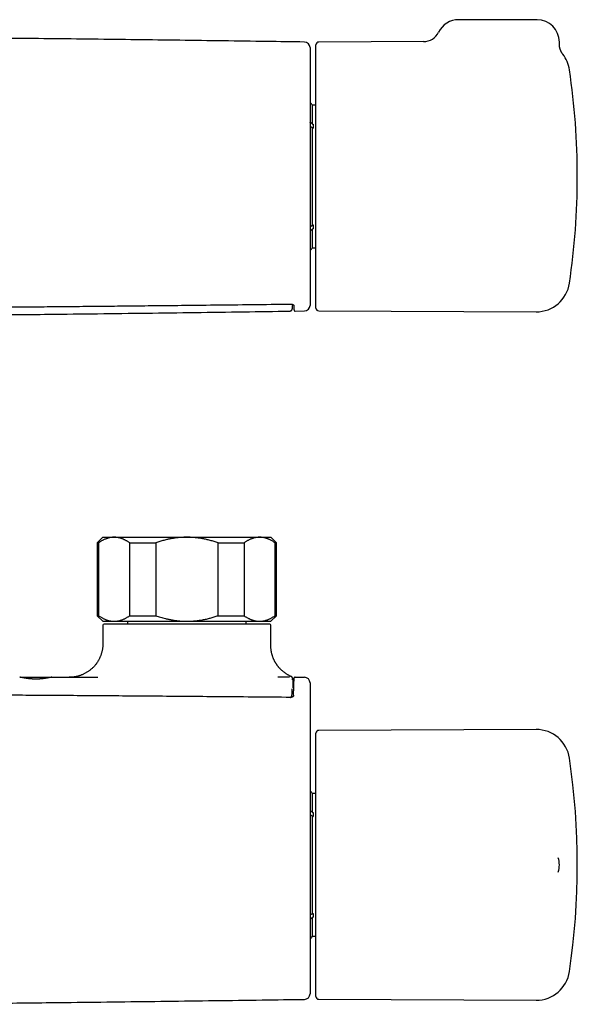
# Model space of a CAD drawing. Header units: millimetres. Extents: x 8 to 709, y 8 to 364.
# Tile 4 of 9: x 352 to 452, y 188 to 364. Entities that reach past the tile are written whole.
import ezdxf

# ---------------------------------------------------------------- set-up
doc = ezdxf.new("R2010")
doc.units = ezdxf.units.MM

msp = doc.modelspace()

# ---------------------------------------------------------------- linework, layer by layer
at = {"color": 7, "linetype": 'Continuous', "lineweight": 30}
for p, q in [((444.7, 363.6), (430.7, 363.6)), ((403.16, 359.61), (403.16, 359.61)), ((405.2, 312.1), (405.2, 359.1)), ((424.43, 359.68), (405.7, 359.6)), ((449.31, 357.43), (449.31, 357.43)), ((405.2, 348.35), (404.57, 348.35)), ((404.57, 344.96), (404.57, 348.35)), ((404.57, 344.96), (404.7, 344.96)), ((404.7, 344.96), (404.7, 344.25)), ((404.48, 344.36), (404.7, 344.36)), ((404.57, 326.94), (404.57, 344.25)), ((404.57, 344.25), (404.7, 344.25)), ((404.48, 326.84), (404.7, 326.84)), ((404.57, 326.94), (404.7, 326.94)), ((404.57, 322.85), (404.57, 326.24)), ((404.57, 326.24), (404.7, 326.24)), ((404.7, 326.94), (404.7, 326.24)), ((404.57, 322.85), (405.2, 322.85)), ((401.5, 311.56), (403.16, 311.58)), ((403.16, 311.59), (403.16, 311.59)), ((405.7, 311.6), (444.53, 311.43)), ((367.15, 271.17), (366.15, 270.17)), ((367.15, 271.17), (369.16, 271.17)), ((369.16, 271.17), (382.15, 271.17)), ((382.15, 271.17), (395.14, 271.17)), ((395.14, 271.17), (397.15, 271.17)), ((398.15, 270.17), (397.15, 271.17)), ((366.15, 270.17), (366.15, 257.17)), ((366.15, 270.17), (366.38, 270.17)), ((366.38, 270.17), (366.38, 257.17)), ((371.94, 270.17), (376.58, 270.17)), ((371.94, 257.17), (371.94, 270.17)), ((376.58, 270.17), (376.58, 257.17)), ((387.72, 257.17), (387.72, 270.17)), ((387.72, 270.17), (392.36, 270.17)), ((392.36, 270.17), (392.36, 257.17)), ((397.92, 257.17), (397.92, 270.17)), ((397.92, 270.17), (398.15, 270.17)), ((398.15, 257.17), (398.15, 270.17)), ((366.15, 257.17), (367.15, 256.17)), ((366.15, 257.17), (366.38, 257.17)), ((371.94, 257.17), (376.58, 257.17)), ((387.72, 257.17), (392.36, 257.17)), ((397.15, 256.17), (398.15, 257.17)), ((397.92, 257.17), (398.15, 257.17)), ((367.15, 256.17), (369.16, 256.17)), ((367.15, 255.47), (367.15, 252.17)), ((396.95, 255.67), (367.35, 255.67)), ((369.16, 256.17), (382.15, 256.17)), ((371.55, 256.17), (371.55, 255.67)), ((382.15, 256.17), (395.14, 256.17)), ((392.75, 255.67), (392.75, 256.17)), ((395.14, 256.17), (397.15, 256.17)), ((397.15, 251.83), (397.15, 255.47)), ((352.28, 246.17), (358.03, 246.17)), ((358.03, 246.17), (366.25, 246.17)), ((400.47, 246.17), (398.41, 246.17)), ((400.49, 246.17), (400.47, 246.17)), ((400.75, 246.33), (400.75, 246.33)), ((401.47, 246.17), (403.15, 246.17)), ((400.92, 242.82), (400.94, 243.37)), ((400.94, 243.37), (400.94, 243.38)), ((405.2, 212.67), (405.2, 236.18)), ((444.53, 236.85), (405.7, 236.68)), ((405.2, 225.42), (404.57, 225.42)), ((404.57, 222.04), (404.57, 225.42)), ((404.57, 222.04), (404.7, 222.04)), ((404.7, 222.04), (404.7, 221.33)), ((404.48, 221.44), (404.7, 221.44)), ((404.57, 204.02), (404.57, 221.33)), ((404.57, 221.33), (404.7, 221.33)), ((405.2, 189.17), (405.2, 212.67)), ((448.49, 211.39), (448.49, 211.39)), ((404.57, 204.02), (404.7, 204.02)), ((404.7, 204.02), (404.7, 203.31)), ((404.48, 203.91), (404.7, 203.91)), ((404.57, 199.92), (404.57, 203.31)), ((404.57, 203.31), (404.7, 203.31)), ((404.57, 199.92), (405.2, 199.92)), ((403.16, 188.66), (403.16, 188.66)), ((405.7, 188.67), (444.53, 188.5))]:
    msp.add_line(p, q, dxfattribs=at)
for centre, radius, start, end in [((430.7, 359.6), 4, 90, 153.8604), ((444.7, 359.6), 4, 0, 90), ((424.42, 362.68), 3, 270.2669, 333.8615), ((403.15, 358.61), 1, 0, 89.2018), ((405.7, 359.1), 0.5, 90.25, 180), ((444.7, 359.6), 4, 357.2491, 0), ((444.56, 353.77), 6, 8.4268, 37.6088), ((321.9, 335.6), 130, 0, 8.4268), ((403.69, 347.92), 0.98, 26.0258, 61.9303), ((321.9, 335.6), 130, 351.5732, 0), ((403.69, 323.28), 0.98, 298.0783, 333.9742), ((444.56, 317.43), 6, 269.75, 351.5732), ((403.15, 312.58), 1, 270.7969, 0), ((405.7, 312.1), 0.5, 180, 269.75), ((367.35, 255.47), 0.2, 90, 180), ((396.95, 255.47), 0.2, 0, 90), ((403.15, 245.17), 1, 0, 90), ((405.7, 236.18), 0.5, 90.25, 180), ((444.56, 230.85), 6, 8.4268, 90.25), ((321.9, 212.67), 130, 351.5732, 8.4268), ((403.69, 224.99), 0.98, 26.0258, 61.9303), ((444.7, 212.67), 4, 341.2601, 18.7534), ((403.69, 200.35), 0.98, 298.0783, 333.9742), ((444.56, 194.5), 6, 269.75, 351.5732), ((403.15, 189.66), 1, 270.7969, 0.0004), ((405.7, 189.17), 0.5, 180, 269.75)]:
    msp.add_arc(centre, radius, start, end, dxfattribs=at)
for points, knots in [([(403.16, 359.61), (400.91, 359.64), (396.06, 359.71), (388.63, 359.81), (380.87, 359.92), (373.11, 360.02), (365.35, 360.11), (357.59, 360.2), (350.38, 360.27), (343.73, 360.33), (337.64, 360.38), (331.54, 360.42), (325.44, 360.45), (319.34, 360.48), (313.25, 360.49), (307.15, 360.5), (301.07, 360.49), (294.98, 360.48), (288.9, 360.45), (282.81, 360.42), (276.77, 360.38), (270.76, 360.33), (264.78, 360.28), (258.8, 360.22), (251.98, 360.15), (244.29, 360.05), (235.76, 359.95), (227.22, 359.83), (219.01, 359.72), (213.65, 359.65), (211.14, 359.61)], [0, 0, 0, 0, 0.035277, 0.07569, 0.116102, 0.156514, 0.196926, 0.237337, 0.277748, 0.309499, 0.34125, 0.373, 0.40475, 0.4365, 0.46825, 0.5, 0.53168, 0.563361, 0.595042, 0.626723, 0.658404, 0.68952, 0.720635, 0.751752, 0.782868, 0.827321, 0.871774, 0.916228, 0.960681, 1, 1, 1, 1]), ([(449.32, 357.43), (449.31, 357.44), (449.28, 357.47), (449.25, 357.52), (449.2, 357.59), (449.16, 357.65), (449.12, 357.72), (449.08, 357.79), (449.04, 357.86), (449, 357.94), (448.96, 358.01), (448.93, 358.09), (448.9, 358.17), (448.87, 358.25), (448.84, 358.33), (448.82, 358.41), (448.79, 358.49), (448.77, 358.57), (448.75, 358.65), (448.74, 358.74), (448.72, 358.82), (448.71, 358.9), (448.7, 358.99), (448.7, 359.07), (448.69, 359.16), (448.69, 359.24), (448.69, 359.33), (448.69, 359.38), (448.69, 359.41)], [0, 0, 0, 0, 0.02088, 0.055679, 0.09209, 0.129516, 0.167631, 0.206224, 0.245158, 0.284344, 0.323719, 0.36324, 0.402876, 0.442604, 0.482407, 0.522271, 0.562188, 0.602148, 0.642145, 0.682174, 0.722231, 0.762312, 0.802415, 0.842536, 0.882674, 0.922828, 0.962994, 1, 1, 1, 1]), ([(404.15, 358.61), (404.15, 358.61), (404.15, 358.61), (404.15, 358.59), (404.15, 358.57), (404.15, 358.53), (404.15, 358.48), (404.15, 358.42), (404.15, 358.35), (404.15, 358.27), (404.15, 358.18), (404.15, 358.09), (404.15, 357.99), (404.15, 357.89), (404.15, 357.77), (404.15, 357.65), (404.15, 357.51), (404.15, 357.36), (404.15, 357.2), (404.15, 357.03), (404.15, 356.85), (404.15, 356.66), (404.15, 356.47), (404.15, 356.26), (404.15, 356.05), (404.15, 355.82), (404.15, 355.59), (404.15, 355.35), (404.15, 355.08), (404.15, 354.81), (404.15, 354.52), (404.15, 354.23), (404.15, 353.92), (404.15, 353.61), (404.15, 353.29), (404.15, 352.96), (404.15, 352.62), (404.15, 352.28), (404.15, 351.92), (404.15, 351.56), (404.15, 351.19), (404.15, 350.83), (404.15, 350.47), (404.15, 350.13), (404.15, 349.78), (404.15, 349.43), (404.15, 349.07), (404.15, 348.69), (404.15, 348.29), (404.15, 347.86), (404.15, 347.43), (404.15, 346.99), (404.15, 346.54), (404.15, 346.09), (404.15, 345.64), (404.15, 345.18), (404.15, 344.71), (404.15, 344.26), (404.15, 343.83), (404.15, 343.41), (404.15, 342.99), (404.15, 342.57), (404.15, 342.14), (404.15, 341.71), (404.15, 341.26), (404.15, 340.79), (404.15, 340.33), (404.15, 339.86), (404.15, 339.39), (404.15, 338.92), (404.15, 338.45), (404.15, 337.98), (404.15, 337.5), (404.15, 337.03), (404.15, 336.55), (404.15, 336.07), (404.15, 335.57), (404.15, 335.06), (404.15, 334.55), (404.15, 334.04), (404.15, 333.53), (404.15, 333.02), (404.15, 332.52), (404.15, 332.02), (404.15, 331.51), (404.15, 331.01), (404.15, 330.52), (404.15, 330.02), (404.15, 329.53), (404.15, 329.06), (404.15, 328.61), (404.15, 328.19), (404.15, 327.77), (404.15, 327.35), (404.15, 326.94), (404.15, 326.51), (404.15, 326.06), (404.15, 325.6), (404.15, 325.14), (404.15, 324.69), (404.15, 324.25), (404.15, 323.81), (404.15, 323.37), (404.15, 322.94), (404.15, 322.52), (404.15, 322.12), (404.15, 321.74), (404.15, 321.39), (404.15, 321.04), (404.15, 320.7), (404.15, 320.36), (404.15, 320.02), (404.15, 319.68), (404.15, 319.34), (404.15, 319), (404.15, 318.68), (404.15, 318.36), (404.15, 318.04), (404.15, 317.74), (404.15, 317.44), (404.15, 317.15), (404.15, 316.87), (404.15, 316.6), (404.15, 316.33), (404.15, 316.06), (404.15, 315.79), (404.15, 315.54), (404.15, 315.29), (404.15, 315.06), (404.15, 314.83), (404.15, 314.62), (404.15, 314.41), (404.15, 314.22), (404.15, 314.04), (404.15, 313.86), (404.15, 313.7), (404.15, 313.55), (404.15, 313.42), (404.15, 313.3), (404.15, 313.19), (404.15, 313.09), (404.15, 313), (404.15, 312.92), (404.15, 312.85), (404.15, 312.79), (404.15, 312.73), (404.15, 312.68), (404.15, 312.65), (404.15, 312.62), (404.15, 312.6), (404.15, 312.59), (404.15, 312.59), (404.15, 312.59)], [0, 0, 0, 0, 0.00641, 0.013442, 0.020471, 0.027499, 0.03453, 0.041562, 0.048593, 0.055621, 0.061779, 0.067938, 0.074099, 0.080259, 0.086419, 0.092576, 0.09916, 0.105746, 0.112332, 0.118916, 0.125501, 0.132087, 0.138673, 0.145257, 0.151841, 0.158427, 0.165013, 0.171597, 0.178659, 0.185722, 0.192786, 0.199848, 0.20688, 0.213914, 0.220949, 0.227983, 0.235015, 0.242047, 0.249082, 0.256117, 0.263152, 0.270184, 0.276346, 0.282511, 0.288677, 0.294843, 0.301007, 0.30717, 0.314196, 0.321224, 0.328253, 0.335281, 0.342307, 0.349333, 0.356362, 0.363391, 0.37042, 0.377446, 0.383601, 0.389758, 0.395917, 0.402076, 0.408234, 0.414389, 0.420972, 0.427555, 0.434139, 0.440722, 0.447304, 0.453888, 0.460472, 0.467054, 0.473637, 0.480221, 0.486805, 0.493388, 0.500442, 0.507498, 0.514555, 0.521609, 0.528643, 0.535679, 0.542716, 0.549752, 0.556785, 0.563819, 0.570854, 0.577891, 0.584927, 0.59196, 0.598121, 0.604283, 0.610447, 0.61661, 0.622773, 0.628933, 0.635978, 0.643027, 0.650076, 0.657124, 0.66417, 0.671216, 0.678264, 0.685313, 0.692361, 0.699406, 0.70558, 0.711755, 0.717932, 0.724109, 0.730285, 0.736458, 0.743059, 0.749661, 0.756263, 0.762863, 0.769464, 0.776065, 0.782667, 0.789268, 0.795868, 0.80247, 0.809072, 0.815672, 0.822753, 0.829836, 0.836919, 0.844001, 0.851033, 0.858069, 0.865105, 0.872141, 0.879174, 0.886207, 0.893242, 0.900279, 0.907315, 0.914348, 0.920512, 0.926677, 0.932844, 0.939012, 0.945177, 0.951341, 0.957644, 0.963949, 0.970255, 0.97656, 0.982863, 0.989229, 0.995597, 1, 1, 1, 1]), ([(404.57, 344.96), (404.56, 344.98), (404.53, 345.01), (404.49, 345.06), (404.43, 345.11), (404.38, 345.15), (404.32, 345.19), (404.25, 345.22), (404.2, 345.25), (404.16, 345.26), (404.15, 345.27)], [0, 0, 0, 0, 0.134343, 0.269165, 0.403987, 0.538329, 0.672675, 0.807502, 0.942328, 1, 1, 1, 1]), ([(404.15, 344.56), (404.15, 344.56), (404.18, 344.55), (404.23, 344.53), (404.3, 344.49), (404.36, 344.45), (404.42, 344.41), (404.47, 344.37), (404.52, 344.31), (404.55, 344.27), (404.57, 344.25)], [0, 0, 0, 0, 0.025672, 0.160325, 0.294499, 0.428714, 0.563407, 0.698101, 0.832316, 1, 1, 1, 1]), ([(404.15, 326.64), (404.15, 326.64), (404.18, 326.65), (404.23, 326.67), (404.3, 326.7), (404.36, 326.74), (404.42, 326.79), (404.47, 326.83), (404.52, 326.88), (404.55, 326.92), (404.57, 326.94)], [0, 0, 0, 0, 0.025672, 0.160325, 0.294499, 0.428714, 0.563407, 0.698101, 0.832316, 1, 1, 1, 1]), ([(404.15, 325.93), (404.15, 325.93), (404.18, 325.94), (404.23, 325.96), (404.3, 326), (404.36, 326.04), (404.42, 326.08), (404.47, 326.12), (404.52, 326.18), (404.55, 326.21), (404.57, 326.24)], [0, 0, 0, 0, 0.025672, 0.160325, 0.294499, 0.428714, 0.563407, 0.698101, 0.832316, 1, 1, 1, 1]), ([(213.55, 312.82), (215.9, 312.79), (220.54, 312.74), (227.21, 312.66), (233.33, 312.59), (238.82, 312.53), (243.8, 312.48), (248.43, 312.44), (252.8, 312.39), (257.09, 312.36), (261.32, 312.32), (265.52, 312.29), (269.54, 312.26), (273.41, 312.23), (277.14, 312.21), (280.77, 312.19), (284.3, 312.17), (287.73, 312.15), (291.09, 312.14), (294.37, 312.13), (297.58, 312.12), (300.73, 312.12), (303.82, 312.11), (306.86, 312.11), (309.86, 312.11), (312.86, 312.11), (315.89, 312.12), (318.97, 312.13), (322.1, 312.14), (325.29, 312.15), (328.55, 312.16), (331.87, 312.18), (335.27, 312.2), (338.75, 312.22), (342.33, 312.24), (346, 312.27), (349.78, 312.29), (353.69, 312.33), (357.74, 312.36), (361.96, 312.4), (366.38, 312.44), (371.04, 312.49), (376, 312.54), (381.38, 312.6), (387.33, 312.66), (393.86, 312.74), (398.41, 312.79), (400.75, 312.82)], [0, 0, 0, 0, 0.037696, 0.074335, 0.106924, 0.135852, 0.162191, 0.186805, 0.210042, 0.232155, 0.255581, 0.277933, 0.299354, 0.319986, 0.339934, 0.359282, 0.378097, 0.396434, 0.414339, 0.43185, 0.449, 0.465818, 0.482327, 0.498551, 0.514507, 0.530417, 0.546584, 0.563023, 0.579754, 0.596799, 0.61418, 0.631928, 0.650073, 0.668652, 0.687711, 0.707299, 0.72748, 0.74833, 0.769944, 0.792441, 0.815979, 0.840769, 0.867106, 0.895428, 0.927027, 0.962413, 1, 1, 1, 1]), ([(321.76, 310.73), (323.31, 310.73), (326.94, 310.75), (332.64, 310.78), (338.85, 310.83), (345.07, 310.88), (351.29, 310.93), (358.33, 311.01), (366.21, 311.1), (374.91, 311.2), (383.62, 311.32), (392.15, 311.43), (397.77, 311.51), (400.5, 311.55)], [0, 0, 0, 0, 0.059186, 0.138137, 0.217088, 0.29604, 0.374993, 0.453946, 0.564482, 0.67502, 0.785558, 0.896097, 1, 1, 1, 1]), ([(400.5, 311.55), (400.52, 311.55), (400.57, 311.55), (400.63, 311.57), (400.69, 311.59), (400.74, 311.61), (400.79, 311.64), (400.82, 311.67), (400.85, 311.7), (400.87, 311.72), (400.89, 311.74), (400.9, 311.76), (400.91, 311.77), (400.91, 311.77), (400.92, 311.78), (400.93, 311.8), (400.93, 311.81), (400.94, 311.82), (400.95, 311.84), (400.95, 311.85), (400.96, 311.86), (400.97, 311.88), (400.97, 311.9), (400.98, 311.91), (400.98, 311.93), (400.99, 311.94), (400.99, 311.96), (400.99, 311.98), (401, 311.99), (401, 312), (401, 312.01)], [0, 0, 0, 0, 0.039785, 0.077933, 0.113837, 0.146994, 0.177023, 0.203663, 0.22676, 0.246247, 0.262122, 0.27169, 0.279302, 0.285045, 0.290041, 0.304871, 0.322155, 0.342094, 0.364819, 0.390419, 0.418955, 0.462007, 0.51052, 0.564549, 0.624134, 0.689311, 0.758793, 0.833719, 0.914114, 1, 1, 1, 1]), ([(400.5, 311.55), (400.5, 311.55), (400.5, 311.55), (400.5, 311.55), (400.5, 311.55)], [0, 0, 0, 0, 0.269079, 1, 1, 1, 1]), ([(400.75, 312.82), (400.76, 312.82), (400.77, 312.82), (400.79, 312.82), (400.82, 312.82), (400.84, 312.82), (400.86, 312.81), (400.89, 312.81), (400.91, 312.81), (400.94, 312.8), (400.96, 312.8), (400.98, 312.79), (401.01, 312.78), (401.03, 312.77), (401.05, 312.76), (401.08, 312.75), (401.1, 312.74), (401.12, 312.73), (401.14, 312.72), (401.16, 312.71), (401.17, 312.7), (401.19, 312.68), (401.2, 312.67), (401.22, 312.66), (401.23, 312.65), (401.24, 312.64), (401.24, 312.63), (401.25, 312.62), (401.25, 312.61), (401.25, 312.61), (401.25, 312.61), (401.25, 312.61), (401.25, 312.61), (401.25, 312.61)], [0, 0, 0, 0, 0.011391, 0.026598, 0.041985, 0.058133, 0.07513, 0.093182, 0.112464, 0.13311, 0.155197, 0.178719, 0.203545, 0.229671, 0.261265, 0.291498, 0.323871, 0.358785, 0.39698, 0.434812, 0.4744, 0.516748, 0.560981, 0.607349, 0.656144, 0.699591, 0.745313, 0.791489, 0.838664, 0.887661, 0.939855, 0.997862, 1, 1, 1, 1]), ([(401, 312.01), (401, 312.02), (401, 312.02), (401, 312.04), (401, 312.05), (401, 312.07), (401.01, 312.08), (401.01, 312.09), (401.01, 312.11), (401.01, 312.12), (401.01, 312.13), (401.01, 312.15), (401.01, 312.16), (401.02, 312.17), (401.02, 312.19), (401.02, 312.2), (401.02, 312.21), (401.02, 312.22), (401.02, 312.23), (401.02, 312.23), (401.02, 312.24), (401.02, 312.25), (401.02, 312.26), (401.02, 312.27), (401.02, 312.28), (401.03, 312.29), (401.03, 312.3), (401.03, 312.31), (401.03, 312.32), (401.03, 312.33), (401.03, 312.34), (401.03, 312.35), (401.03, 312.36), (401.03, 312.38), (401.03, 312.39), (401.03, 312.4), (401.04, 312.42), (401.04, 312.44), (401.04, 312.45), (401.04, 312.47), (401.04, 312.48), (401.04, 312.5), (401.04, 312.52), (401.04, 312.53), (401.04, 312.55), (401.05, 312.56), (401.05, 312.58), (401.05, 312.59), (401.05, 312.61), (401.05, 312.63), (401.05, 312.65), (401.05, 312.67), (401.05, 312.69), (401.05, 312.71), (401.06, 312.74), (401.06, 312.75), (401.06, 312.76), (401.06, 312.76)], [0, 0, 0, 0, 0.027069, 0.05328, 0.078633, 0.103128, 0.126767, 0.149149, 0.170704, 0.191433, 0.211336, 0.233953, 0.2554, 0.275677, 0.294783, 0.31272, 0.329488, 0.342929, 0.355531, 0.367652, 0.379425, 0.390851, 0.401929, 0.41266, 0.431431, 0.449035, 0.465472, 0.477304, 0.489529, 0.502489, 0.516184, 0.530613, 0.5455, 0.561096, 0.5774, 0.594413, 0.615492, 0.636334, 0.656611, 0.676324, 0.695473, 0.714059, 0.73369, 0.752651, 0.770941, 0.788559, 0.805507, 0.822027, 0.839209, 0.859026, 0.879805, 0.901544, 0.924245, 0.947906, 0.972528, 0.998111, 1, 1, 1, 1]), ([(401.25, 312.61), (401.25, 312.6), (401.25, 312.58), (401.25, 312.53), (401.26, 312.47), (401.26, 312.41), (401.26, 312.35), (401.26, 312.3), (401.26, 312.24), (401.27, 312.19), (401.27, 312.14), (401.27, 312.1), (401.27, 312.06), (401.27, 312.02), (401.28, 311.98), (401.28, 311.94), (401.28, 311.91), (401.28, 311.88), (401.28, 311.85), (401.28, 311.83), (401.29, 311.8), (401.29, 311.78), (401.29, 311.76), (401.29, 311.75), (401.3, 311.73), (401.3, 311.72), (401.3, 311.71), (401.3, 311.7), (401.31, 311.7), (401.31, 311.69), (401.31, 311.68), (401.32, 311.67), (401.33, 311.66), (401.33, 311.64), (401.34, 311.63), (401.35, 311.62), (401.36, 311.61), (401.38, 311.6), (401.39, 311.59), (401.41, 311.58), (401.43, 311.57), (401.45, 311.57), (401.48, 311.56), (401.49, 311.56), (401.5, 311.56)], [0, 0, 0, 0, 0.003646, 0.042885, 0.082112, 0.121337, 0.160567, 0.199814, 0.239087, 0.278401, 0.317769, 0.357208, 0.396737, 0.436381, 0.476169, 0.51614, 0.556347, 0.596877, 0.637739, 0.679104, 0.721343, 0.765232, 0.812793, 0.846311, 0.873411, 0.890148, 0.903982, 0.915318, 0.924767, 0.932784, 0.939706, 0.945793, 0.951246, 0.956228, 0.960873, 0.96529, 0.969569, 0.973778, 0.977964, 0.982149, 0.986341, 0.990988, 0.995585, 1, 1, 1, 1]), ([(369.16, 271.17), (369.13, 271.17), (369.03, 271.17), (368.88, 271.17), (368.7, 271.15), (368.52, 271.12), (368.34, 271.09), (368.17, 271.05), (368.02, 271), (367.87, 270.95), (367.69, 270.89), (367.5, 270.81), (367.29, 270.72), (367.1, 270.62), (366.92, 270.52), (366.73, 270.41), (366.55, 270.3), (366.43, 270.22), (366.38, 270.17)], [0, 0, 0, 0, 0.034083, 0.097391, 0.160725, 0.224069, 0.287405, 0.350715, 0.403935, 0.45716, 0.51038, 0.588809, 0.667238, 0.733776, 0.800332, 0.866897, 0.933458, 1, 1, 1, 1]), ([(371.94, 270.17), (371.88, 270.22), (371.77, 270.3), (371.59, 270.41), (371.41, 270.52), (371.23, 270.61), (371.06, 270.7), (370.9, 270.78), (370.74, 270.84), (370.59, 270.9), (370.44, 270.96), (370.29, 271.01), (370.12, 271.05), (369.94, 271.1), (369.74, 271.13), (369.55, 271.16), (369.35, 271.17), (369.22, 271.17), (369.16, 271.17)], [0, 0, 0, 0, 0.065617, 0.131252, 0.19689, 0.262521, 0.328134, 0.383158, 0.438187, 0.493212, 0.547625, 0.602042, 0.656455, 0.725142, 0.793864, 0.862595, 0.931314, 1, 1, 1, 1]), ([(382.15, 271.17), (382.09, 271.17), (381.91, 271.17), (381.61, 271.17), (381.25, 271.15), (380.89, 271.12), (380.53, 271.09), (380.19, 271.05), (379.87, 271), (379.57, 270.96), (379.28, 270.9), (378.98, 270.84), (378.69, 270.78), (378.37, 270.71), (378.03, 270.62), (377.67, 270.52), (377.3, 270.41), (376.94, 270.3), (376.7, 270.22), (376.58, 270.17)], [0, 0, 0, 0, 0.031424, 0.094899, 0.158401, 0.221913, 0.285416, 0.348893, 0.402256, 0.455625, 0.508989, 0.561409, 0.613834, 0.666254, 0.732989, 0.799742, 0.866504, 0.933261, 1, 1, 1, 1]), ([(387.72, 270.17), (387.6, 270.22), (387.36, 270.3), (387.01, 270.41), (386.65, 270.52), (386.29, 270.61), (385.95, 270.7), (385.63, 270.78), (385.32, 270.84), (385.01, 270.9), (384.71, 270.96), (384.4, 271.01), (384.07, 271.05), (383.71, 271.1), (383.32, 271.13), (382.93, 271.16), (382.54, 271.17), (382.28, 271.17), (382.15, 271.17)], [0, 0, 0, 0, 0.065617, 0.131252, 0.19689, 0.262521, 0.328134, 0.383158, 0.438187, 0.493212, 0.547625, 0.602042, 0.656455, 0.725142, 0.793864, 0.862595, 0.931314, 1, 1, 1, 1]), ([(395.14, 271.17), (395.11, 271.17), (395.02, 271.17), (394.86, 271.17), (394.68, 271.15), (394.5, 271.12), (394.32, 271.09), (394.16, 271.05), (394, 271), (393.85, 270.95), (393.67, 270.89), (393.48, 270.81), (393.27, 270.72), (393.08, 270.62), (392.9, 270.52), (392.72, 270.41), (392.53, 270.3), (392.42, 270.22), (392.36, 270.17)], [0, 0, 0, 0, 0.034083, 0.097391, 0.160725, 0.224069, 0.287405, 0.350715, 0.403935, 0.45716, 0.51038, 0.588809, 0.667238, 0.733776, 0.800332, 0.866897, 0.933458, 1, 1, 1, 1]), ([(397.92, 270.17), (397.85, 270.22), (397.7, 270.33), (397.48, 270.46), (397.27, 270.58), (397.09, 270.68), (396.92, 270.76), (396.74, 270.84), (396.57, 270.91), (396.4, 270.97), (396.22, 271.02), (396.04, 271.07), (395.86, 271.11), (395.68, 271.14), (395.5, 271.16), (395.32, 271.17), (395.2, 271.17), (395.14, 271.17)], [0, 0, 0, 0, 0.081976, 0.163962, 0.245936, 0.307749, 0.369574, 0.431398, 0.49321, 0.556281, 0.619369, 0.682455, 0.745525, 0.809135, 0.872763, 0.936391, 1, 1, 1, 1]), ([(366.38, 257.17), (366.45, 257.12), (366.6, 257.02), (366.82, 256.89), (367.02, 256.77), (367.21, 256.67), (367.38, 256.59), (367.55, 256.51), (367.73, 256.44), (367.9, 256.38), (368.08, 256.33), (368.26, 256.28), (368.44, 256.24), (368.62, 256.21), (368.8, 256.19), (368.98, 256.18), (369.1, 256.18), (369.16, 256.17)], [0, 0, 0, 0, 0.081976, 0.163962, 0.245936, 0.307749, 0.369574, 0.431398, 0.49321, 0.556281, 0.619369, 0.682455, 0.745525, 0.809135, 0.872763, 0.936391, 1, 1, 1, 1]), ([(369.16, 256.17), (369.19, 256.18), (369.28, 256.18), (369.44, 256.18), (369.62, 256.2), (369.8, 256.23), (369.97, 256.26), (370.14, 256.3), (370.3, 256.35), (370.45, 256.4), (370.62, 256.46), (370.82, 256.54), (371.03, 256.63), (371.22, 256.73), (371.4, 256.83), (371.58, 256.94), (371.76, 257.05), (371.88, 257.13), (371.94, 257.17)], [0, 0, 0, 0, 0.034083, 0.097391, 0.160725, 0.224069, 0.287405, 0.350715, 0.403935, 0.45716, 0.51038, 0.588809, 0.667238, 0.733776, 0.800332, 0.866897, 0.933458, 1, 1, 1, 1]), ([(376.58, 257.17), (376.72, 257.13), (377.01, 257.03), (377.44, 256.89), (377.88, 256.77), (378.27, 256.67), (378.61, 256.59), (378.9, 256.52), (379.2, 256.46), (379.5, 256.41), (379.79, 256.36), (380.12, 256.31), (380.46, 256.27), (380.84, 256.23), (381.22, 256.2), (381.59, 256.18), (381.9, 256.18), (382.09, 256.18), (382.15, 256.17)], [0, 0, 0, 0, 0.079536, 0.159092, 0.238644, 0.318175, 0.371508, 0.424845, 0.478178, 0.530957, 0.58374, 0.636519, 0.702911, 0.769333, 0.835765, 0.902185, 0.968576, 1, 1, 1, 1]), ([(382.15, 256.17), (382.27, 256.18), (382.5, 256.18), (382.85, 256.19), (383.19, 256.21), (383.54, 256.24), (383.89, 256.27), (384.24, 256.32), (384.59, 256.37), (384.94, 256.43), (385.29, 256.5), (385.64, 256.57), (385.99, 256.66), (386.34, 256.75), (386.68, 256.84), (387.03, 256.95), (387.38, 257.06), (387.6, 257.14), (387.72, 257.17)], [0, 0, 0, 0, 0.061302, 0.12262, 0.183938, 0.245241, 0.307054, 0.368882, 0.430711, 0.492525, 0.555756, 0.619, 0.682246, 0.745479, 0.809103, 0.872738, 0.936374, 1, 1, 1, 1]), ([(392.36, 257.17), (392.41, 257.13), (392.53, 257.05), (392.71, 256.94), (392.89, 256.83), (393.07, 256.74), (393.24, 256.65), (393.4, 256.57), (393.55, 256.51), (393.71, 256.45), (393.86, 256.39), (394.01, 256.34), (394.18, 256.3), (394.36, 256.25), (394.55, 256.22), (394.75, 256.19), (394.94, 256.18), (395.07, 256.18), (395.14, 256.17)], [0, 0, 0, 0, 0.065617, 0.131252, 0.19689, 0.262521, 0.328134, 0.383158, 0.438187, 0.493212, 0.547625, 0.602042, 0.656455, 0.725142, 0.793864, 0.862595, 0.931314, 1, 1, 1, 1]), ([(395.14, 256.17), (395.17, 256.18), (395.26, 256.18), (395.42, 256.18), (395.6, 256.2), (395.78, 256.23), (395.96, 256.26), (396.12, 256.3), (396.28, 256.35), (396.43, 256.4), (396.61, 256.46), (396.8, 256.54), (397.01, 256.63), (397.2, 256.73), (397.38, 256.83), (397.56, 256.94), (397.74, 257.05), (397.86, 257.13), (397.92, 257.17)], [0, 0, 0, 0, 0.034083, 0.097391, 0.160725, 0.224069, 0.287405, 0.350715, 0.403935, 0.45716, 0.51038, 0.588809, 0.667238, 0.733776, 0.800332, 0.866897, 0.933458, 1, 1, 1, 1]), ([(367.15, 252.17), (367.15, 252.09), (367.15, 251.93), (367.13, 251.69), (367.11, 251.45), (367.07, 251.22), (367.03, 250.99), (366.98, 250.77), (366.93, 250.55), (366.87, 250.35), (366.8, 250.15), (366.72, 249.95), (366.65, 249.77), (366.57, 249.59), (366.48, 249.42), (366.4, 249.26), (366.31, 249.11), (366.22, 248.97), (366.13, 248.83), (366.05, 248.71), (365.96, 248.59), (365.88, 248.48), (365.79, 248.36), (365.69, 248.25), (365.58, 248.12), (365.45, 247.99), (365.31, 247.84), (365.14, 247.69), (364.96, 247.54), (364.78, 247.4), (364.59, 247.26), (364.39, 247.13), (364.19, 247), (363.98, 246.88), (363.77, 246.77), (363.56, 246.68), (363.35, 246.59), (363.15, 246.52), (362.95, 246.45), (362.75, 246.39), (362.56, 246.34), (362.37, 246.3), (362.18, 246.26), (361.99, 246.23), (361.79, 246.21), (361.63, 246.19), (361.53, 246.19), (361.48, 246.18), (361.43, 246.18), (361.38, 246.18), (361.31, 246.18), (361.23, 246.18), (361.18, 246.17), (361.15, 246.17)], [0, 0, 0, 0, 0.025986, 0.051679, 0.077035, 0.10201, 0.126564, 0.150656, 0.174249, 0.197308, 0.219799, 0.241692, 0.262958, 0.283573, 0.303511, 0.322753, 0.341278, 0.359071, 0.376176, 0.392515, 0.408079, 0.422857, 0.436842, 0.454223, 0.471645, 0.489224, 0.513004, 0.53704, 0.561313, 0.585805, 0.610947, 0.636274, 0.661763, 0.687391, 0.713037, 0.737588, 0.76138, 0.784412, 0.806684, 0.828585, 0.849705, 0.870083, 0.890226, 0.91031, 0.932321, 0.954463, 0.959484, 0.964523, 0.969648, 0.975638, 0.982704, 0.99083, 1, 1, 1, 1]), ([(400.75, 246.33), (400.7, 246.35), (400.59, 246.4), (400.42, 246.49), (400.24, 246.58), (400.07, 246.68), (399.91, 246.78), (399.75, 246.89), (399.59, 247), (399.43, 247.12), (399.28, 247.25), (399.14, 247.37), (399.02, 247.48), (398.9, 247.6), (398.79, 247.71), (398.7, 247.81), (398.61, 247.91), (398.53, 248), (398.46, 248.08), (398.4, 248.17), (398.33, 248.25), (398.27, 248.34), (398.2, 248.44), (398.14, 248.54), (398.07, 248.64), (398, 248.76), (397.92, 248.88), (397.85, 249.01), (397.79, 249.14), (397.72, 249.28), (397.65, 249.43), (397.58, 249.59), (397.52, 249.76), (397.45, 249.94), (397.39, 250.13), (397.34, 250.33), (397.29, 250.54), (397.25, 250.75), (397.21, 250.96), (397.18, 251.18), (397.16, 251.4), (397.15, 251.62), (397.15, 251.76), (397.15, 251.83)], [0, 0, 0, 0, 0.022664, 0.052638, 0.081817, 0.110164, 0.137641, 0.164217, 0.194339, 0.223123, 0.250532, 0.276532, 0.301529, 0.325013, 0.346963, 0.367363, 0.3862, 0.403169, 0.418613, 0.433409, 0.449688, 0.464739, 0.480922, 0.498237, 0.516678, 0.53624, 0.556914, 0.577418, 0.598893, 0.621327, 0.644707, 0.669016, 0.695793, 0.72357, 0.752317, 0.782002, 0.81259, 0.844041, 0.874447, 0.905543, 0.937286, 0.969632, 1, 1, 1, 1]), ([(358.03, 246.17), (358.02, 246.17), (358, 246.17), (357.97, 246.17), (357.93, 246.17), (357.89, 246.16), (357.84, 246.15), (357.79, 246.15), (357.73, 246.14), (357.67, 246.13), (357.61, 246.11), (357.54, 246.1), (357.47, 246.09), (357.39, 246.07), (357.31, 246.06), (357.23, 246.04), (357.14, 246.03), (357.05, 246.01), (356.95, 245.99), (356.85, 245.98), (356.75, 245.96), (356.64, 245.95), (356.53, 245.93), (356.42, 245.92), (356.31, 245.9), (356.19, 245.89), (356.07, 245.88), (355.96, 245.87), (355.84, 245.86), (355.71, 245.86), (355.59, 245.85), (355.46, 245.85), (355.34, 245.84), (355.21, 245.84), (355.09, 245.84), (354.97, 245.84), (354.85, 245.85), (354.73, 245.85), (354.61, 245.86), (354.5, 245.87), (354.38, 245.87), (354.26, 245.88), (354.15, 245.89), (354.04, 245.91), (353.93, 245.92), (353.82, 245.93), (353.72, 245.95), (353.61, 245.96), (353.51, 245.98), (353.41, 245.99), (353.31, 246.01), (353.22, 246.02), (353.13, 246.04), (353.04, 246.06), (352.96, 246.07), (352.87, 246.09), (352.8, 246.1), (352.72, 246.11), (352.65, 246.13), (352.58, 246.14), (352.52, 246.15), (352.46, 246.16), (352.41, 246.17), (352.36, 246.17), (352.32, 246.17), (352.29, 246.17), (352.28, 246.17)], [0, 0, 0, 0, 0.014988, 0.030003, 0.04523, 0.060456, 0.075795, 0.091134, 0.106688, 0.122271, 0.137259, 0.152271, 0.167475, 0.182678, 0.197984, 0.213289, 0.22879, 0.244317, 0.259767, 0.275243, 0.290924, 0.306605, 0.322398, 0.33819, 0.354199, 0.370238, 0.385686, 0.401161, 0.416858, 0.432556, 0.448375, 0.464194, 0.480248, 0.496335, 0.511206, 0.526103, 0.541203, 0.556303, 0.571512, 0.586721, 0.602139, 0.617585, 0.632416, 0.647271, 0.662313, 0.677356, 0.692498, 0.70764, 0.722972, 0.73833, 0.753715, 0.769126, 0.784738, 0.800351, 0.816072, 0.831794, 0.847727, 0.863689, 0.880331, 0.897042, 0.913789, 0.930801, 0.947852, 0.965179, 0.982547, 1, 1, 1, 1]), ([(401.1, 245.78), (401.1, 245.78), (401.1, 245.79), (401.1, 245.8), (401.1, 245.8), (401.1, 245.81), (401.09, 245.82), (401.09, 245.83), (401.09, 245.83), (401.09, 245.84), (401.09, 245.85), (401.09, 245.85), (401.09, 245.86), (401.09, 245.86), (401.09, 245.87), (401.08, 245.88), (401.08, 245.88), (401.08, 245.89), (401.08, 245.89), (401.08, 245.9), (401.08, 245.9), (401.08, 245.91), (401.08, 245.91), (401.07, 245.92), (401.07, 245.93), (401.07, 245.93), (401.07, 245.94), (401.07, 245.95), (401.06, 245.95), (401.06, 245.96), (401.06, 245.97), (401.06, 245.98), (401.06, 245.99), (401.05, 245.99), (401.05, 246), (401.05, 246), (401.05, 246.01), (401.04, 246.02), (401.04, 246.02), (401.04, 246.02), (401.04, 246.03), (401.04, 246.03), (401.04, 246.04), (401.03, 246.04), (401.03, 246.05), (401.03, 246.05), (401.03, 246.06), (401.02, 246.07), (401.02, 246.08), (401.01, 246.09), (401.01, 246.09), (401.01, 246.1), (401, 246.1), (401, 246.11), (401, 246.11), (401, 246.11), (401, 246.12), (400.99, 246.12), (400.99, 246.13), (400.98, 246.14), (400.97, 246.15), (400.97, 246.16), (400.96, 246.17), (400.95, 246.18), (400.94, 246.19), (400.93, 246.2), (400.93, 246.21), (400.91, 246.22), (400.9, 246.23), (400.89, 246.25), (400.87, 246.26), (400.86, 246.27), (400.85, 246.28), (400.84, 246.28), (400.84, 246.28), (400.84, 246.28), (400.83, 246.29), (400.83, 246.29), (400.83, 246.29), (400.82, 246.3), (400.81, 246.3), (400.8, 246.31), (400.79, 246.31), (400.78, 246.32), (400.77, 246.32), (400.76, 246.33), (400.75, 246.33)], [0, 0, 0, 0, 0.022283, 0.043554, 0.063814, 0.083063, 0.101303, 0.118533, 0.134755, 0.151434, 0.166894, 0.181134, 0.194155, 0.205957, 0.222364, 0.238154, 0.253372, 0.268018, 0.282092, 0.295595, 0.308526, 0.322126, 0.335899, 0.350189, 0.364996, 0.380321, 0.400206, 0.420901, 0.442515, 0.465244, 0.480104, 0.495329, 0.509996, 0.52384, 0.536861, 0.549997, 0.562171, 0.573385, 0.583636, 0.592926, 0.598721, 0.605202, 0.612448, 0.62046, 0.629239, 0.638784, 0.65125, 0.664822, 0.6795, 0.695285, 0.712177, 0.717714, 0.723361, 0.729118, 0.734798, 0.739703, 0.743902, 0.747975, 0.758885, 0.769362, 0.785644, 0.800758, 0.814703, 0.827479, 0.83961, 0.850462, 0.861182, 0.874239, 0.888229, 0.90315, 0.914953, 0.927278, 0.940126, 0.943419, 0.944248, 0.945377, 0.947289, 0.949991, 0.953483, 0.957764, 0.962834, 0.968693, 0.975339, 0.982773, 0.990993, 1, 1, 1, 1]), ([(401.47, 246.17), (401.47, 246.17), (401.46, 246.17), (401.44, 246.17), (401.42, 246.17), (401.4, 246.16), (401.38, 246.15), (401.36, 246.14), (401.34, 246.13), (401.33, 246.11), (401.32, 246.1), (401.31, 246.09), (401.3, 246.08), (401.29, 246.07), (401.29, 246.06), (401.29, 246.05), (401.28, 246.04), (401.28, 246.03), (401.28, 246.02), (401.28, 246.01), (401.28, 246.01), (401.27, 246), (401.27, 245.99), (401.27, 245.98), (401.27, 245.97), (401.27, 245.95), (401.27, 245.94), (401.27, 245.91), (401.27, 245.89), (401.26, 245.87), (401.26, 245.84), (401.26, 245.81), (401.26, 245.77), (401.26, 245.74), (401.26, 245.7), (401.26, 245.66), (401.26, 245.62), (401.26, 245.57), (401.25, 245.52), (401.25, 245.48), (401.25, 245.46), (401.25, 245.45)], [0, 0, 0, 0, 0.003758, 0.01147, 0.018996, 0.02635, 0.033538, 0.040556, 0.047393, 0.054025, 0.060428, 0.066597, 0.072585, 0.078511, 0.084536, 0.090823, 0.097614, 0.105185, 0.113874, 0.124106, 0.13646, 0.151773, 0.171375, 0.197698, 0.236546, 0.296396, 0.3475, 0.396147, 0.447604, 0.497537, 0.546661, 0.595344, 0.643787, 0.692115, 0.740424, 0.788105, 0.83585, 0.883708, 0.931642, 0.97961, 1, 1, 1, 1]), ([(401, 245.71), (401, 245.72), (401.01, 245.75), (401.01, 245.78), (401.02, 245.81), (401.02, 245.84), (401.03, 245.86), (401.03, 245.87), (401.04, 245.88), (401.04, 245.89), (401.05, 245.89), (401.05, 245.89), (401.05, 245.89), (401.05, 245.89), (401.05, 245.89), (401.06, 245.89), (401.06, 245.89), (401.07, 245.88), (401.07, 245.87), (401.08, 245.85), (401.08, 245.84), (401.09, 245.82), (401.09, 245.79), (401.1, 245.76), (401.1, 245.73), (401.11, 245.71), (401.11, 245.7)], [0, 0, 0, 0, 0.050363, 0.101167, 0.152414, 0.204105, 0.25624, 0.308823, 0.355467, 0.402458, 0.449798, 0.462354, 0.474935, 0.48754, 0.500154, 0.511653, 0.557134, 0.604638, 0.652669, 0.701228, 0.750316, 0.799934, 0.849182, 0.898942, 0.949214, 1, 1, 1, 1]), ([(401.15, 244.28), (401.15, 244.29), (401.15, 244.34), (401.15, 244.41), (401.15, 244.49), (401.15, 244.57), (401.15, 244.66), (401.15, 244.76), (401.15, 244.87), (401.15, 244.97), (401.15, 245.07), (401.15, 245.16), (401.15, 245.24), (401.15, 245.32), (401.15, 245.38), (401.15, 245.43), (401.14, 245.47), (401.14, 245.51), (401.14, 245.54), (401.14, 245.57), (401.14, 245.6), (401.14, 245.62), (401.14, 245.63), (401.14, 245.64), (401.14, 245.64), (401.14, 245.65), (401.14, 245.66), (401.14, 245.68), (401.14, 245.69), (401.14, 245.7), (401.14, 245.71), (401.13, 245.73), (401.13, 245.74), (401.13, 245.76), (401.12, 245.77), (401.12, 245.79), (401.12, 245.81), (401.11, 245.82), (401.11, 245.82)], [0, 0, 0, 0, 0.020485, 0.053497, 0.088335, 0.123328, 0.158017, 0.211915, 0.265073, 0.3175, 0.372866, 0.427503, 0.482426, 0.537914, 0.593975, 0.629953, 0.666168, 0.702624, 0.738206, 0.771822, 0.806528, 0.838855, 0.850904, 0.862586, 0.874651, 0.888661, 0.902325, 0.917478, 0.934128, 0.947332, 0.959764, 0.967622, 0.975233, 0.982408, 0.987437, 0.992283, 0.997071, 1, 1, 1, 1]), ([(401.22, 242.95), (401.22, 243.01), (401.22, 243.13), (401.22, 243.31), (401.22, 243.48), (401.22, 243.64), (401.23, 243.81), (401.23, 243.97), (401.23, 244.12), (401.23, 244.27), (401.23, 244.43), (401.24, 244.58), (401.24, 244.72), (401.24, 244.86), (401.24, 244.99), (401.25, 245.12), (401.25, 245.23), (401.25, 245.34), (401.25, 245.41), (401.25, 245.45), (401.25, 245.45)], [0, 0, 0, 0, 0.054345, 0.108714, 0.163083, 0.217428, 0.272543, 0.327683, 0.382823, 0.437939, 0.499379, 0.56087, 0.622378, 0.683869, 0.745309, 0.808533, 0.871812, 0.93511, 0.99839, 1, 1, 1, 1]), ([(404.15, 245.17), (404.15, 245.17), (404.15, 245.17), (404.15, 245.16), (404.15, 245.14), (404.15, 245.11), (404.15, 245.08), (404.15, 245.04), (404.15, 244.98), (404.15, 244.92), (404.15, 244.86), (404.15, 244.78), (404.15, 244.7), (404.15, 244.61), (404.15, 244.52), (404.15, 244.42), (404.15, 244.31), (404.15, 244.19), (404.15, 244.06), (404.15, 243.93), (404.15, 243.79), (404.15, 243.64), (404.15, 243.49), (404.15, 243.34), (404.15, 243.18), (404.15, 243.01), (404.15, 242.84), (404.15, 242.66), (404.15, 242.47), (404.15, 242.28), (404.15, 242.09), (404.15, 241.89), (404.15, 241.69), (404.15, 241.48), (404.15, 241.28), (404.15, 241.07), (404.15, 240.85), (404.15, 240.63), (404.15, 240.4), (404.15, 240.17), (404.15, 239.94), (404.15, 239.74), (404.15, 239.56), (404.15, 239.45), (404.15, 239.4)], [0, 0, 0, 0, 0.023833, 0.047686, 0.071546, 0.095399, 0.119232, 0.143757, 0.168304, 0.192857, 0.217404, 0.241929, 0.265762, 0.289615, 0.313475, 0.337328, 0.361161, 0.385686, 0.410233, 0.434787, 0.459334, 0.483859, 0.507691, 0.531543, 0.555401, 0.579253, 0.603085, 0.627609, 0.652155, 0.676708, 0.701254, 0.725778, 0.749607, 0.773457, 0.797313, 0.821163, 0.844993, 0.869514, 0.894058, 0.918608, 0.943152, 0.967673, 0.983837, 1, 1, 1, 1]), ([(400.72, 242.58), (398.46, 242.6), (393.97, 242.64), (387.47, 242.69), (381.41, 242.74), (375.87, 242.79), (370.71, 242.83), (365.66, 242.86), (360.7, 242.9), (355.79, 242.93), (351.11, 242.96), (346.61, 242.98), (342.27, 243), (338.07, 243.02), (334, 243.04), (330.03, 243.05), (326.16, 243.06), (322.37, 243.07), (318.67, 243.08), (315.05, 243.09), (311.49, 243.09), (307.99, 243.09), (304.55, 243.09), (301.11, 243.09), (297.64, 243.09), (294.12, 243.08), (290.53, 243.07), (286.87, 243.06), (283.15, 243.05), (279.34, 243.03), (275.44, 243.02), (271.45, 243), (267.35, 242.98), (263.14, 242.95), (258.79, 242.93), (254.3, 242.9), (249.63, 242.87), (244.77, 242.83), (239.67, 242.8), (234.27, 242.75), (228.47, 242.71), (222.12, 242.65), (217.1, 242.61), (214.16, 242.59), (213.58, 242.58)], [0, 0, 0, 0, 0.036203, 0.072033, 0.104101, 0.133477, 0.160845, 0.186809, 0.214328, 0.240472, 0.265441, 0.289425, 0.312567, 0.334976, 0.356739, 0.377926, 0.398593, 0.418789, 0.438556, 0.457927, 0.476933, 0.4956, 0.513952, 0.532191, 0.550699, 0.569523, 0.588684, 0.608209, 0.628125, 0.648467, 0.66927, 0.690581, 0.71245, 0.734941, 0.758128, 0.782105, 0.806986, 0.832922, 0.860109, 0.888749, 0.919475, 0.953006, 0.990638, 1, 1, 1, 1]), ([(400.42, 242.62), (400.45, 242.62), (400.52, 242.62), (400.62, 242.63), (400.69, 242.65), (400.73, 242.66), (400.76, 242.67), (400.79, 242.69), (400.84, 242.71), (400.88, 242.74), (400.91, 242.78), (400.92, 242.81), (400.92, 242.83)], [0, 0, 0, 0, 0.121191, 0.24685, 0.377646, 0.422568, 0.468149, 0.514407, 0.608749, 0.721098, 0.851508, 1, 1, 1, 1]), ([(400.67, 242.58), (400.67, 242.58), (400.68, 242.58), (400.69, 242.59), (400.7, 242.59), (400.72, 242.6), (400.74, 242.6), (400.76, 242.61), (400.78, 242.62), (400.8, 242.63), (400.82, 242.64), (400.83, 242.66), (400.85, 242.67), (400.86, 242.68), (400.86, 242.68), (400.87, 242.69), (400.88, 242.7), (400.89, 242.72), (400.9, 242.74), (400.91, 242.77), (400.92, 242.8), (400.92, 242.81)], [0, 0, 0, 0, 0.014129, 0.065402, 0.106502, 0.160867, 0.216447, 0.277546, 0.342671, 0.415114, 0.485316, 0.552574, 0.607866, 0.633478, 0.655321, 0.681172, 0.712051, 0.755463, 0.817741, 0.899321, 1, 1, 1, 1]), ([(401.22, 242.95), (401.22, 242.95), (401.22, 242.94), (401.21, 242.92), (401.21, 242.89), (401.2, 242.87), (401.19, 242.84), (401.18, 242.82), (401.17, 242.8), (401.15, 242.77), (401.13, 242.75), (401.11, 242.73), (401.09, 242.71), (401.06, 242.69), (401.03, 242.67), (401.01, 242.65), (400.98, 242.64), (400.94, 242.62), (400.91, 242.61), (400.88, 242.6), (400.84, 242.59), (400.81, 242.59), (400.78, 242.58), (400.74, 242.58), (400.73, 242.58), (400.72, 242.58)], [0, 0, 0, 0, 0.013709, 0.066686, 0.118475, 0.168677, 0.217698, 0.265236, 0.312252, 0.358827, 0.404982, 0.450702, 0.495949, 0.540501, 0.583826, 0.62745, 0.67152, 0.715774, 0.759881, 0.803512, 0.846418, 0.888859, 0.930895, 0.973592, 1, 1, 1, 1]), ([(400.94, 243.38), (400.94, 243.4), (400.94, 243.45), (400.94, 243.52), (400.94, 243.58), (400.94, 243.64), (400.94, 243.7), (400.95, 243.75), (400.95, 243.79), (400.95, 243.82), (400.95, 243.85), (400.95, 243.88), (400.95, 243.91), (400.95, 243.94), (400.95, 243.98), (400.95, 244.01), (400.95, 244.03), (400.95, 244.06), (400.96, 244.08), (400.96, 244.09), (400.96, 244.1), (400.96, 244.11), (400.96, 244.11), (400.96, 244.11)], [0, 0, 0, 0, 0.048992, 0.112311, 0.172334, 0.229065, 0.282509, 0.332668, 0.376953, 0.418321, 0.456773, 0.492308, 0.524927, 0.57829, 0.630517, 0.681874, 0.73236, 0.781976, 0.829283, 0.878199, 0.92872, 0.967445, 1, 1, 1, 1]), ([(404.15, 239.4), (404.15, 238.98), (404.15, 238.13), (404.15, 236.86), (404.15, 235.59), (404.15, 234.32), (404.15, 233.04), (404.15, 231.77), (404.15, 230.49), (404.15, 229.21), (404.15, 227.93), (404.15, 226.65), (404.15, 225.37), (404.15, 224.09), (404.15, 222.81), (404.15, 221.53), (404.15, 220.24), (404.15, 218.94), (404.15, 217.65), (404.15, 216.35), (404.15, 215.05), (404.15, 214.01), (404.15, 213.24), (404.15, 212.73), (404.15, 212.22), (404.15, 211.71), (404.15, 211.21), (404.15, 210.7), (404.15, 210.19), (404.15, 209.69), (404.15, 209.18), (404.15, 208.7), (404.15, 208.24), (404.15, 207.81), (404.15, 207.37), (404.15, 206.94), (404.15, 206.51), (404.15, 206.07), (404.15, 205.63), (404.15, 205.18), (404.15, 204.73), (404.15, 204.29), (404.15, 203.85), (404.15, 203.41), (404.15, 202.97), (404.15, 202.54), (404.15, 202.11), (404.15, 201.69), (404.15, 201.28), (404.15, 200.86), (404.15, 200.43), (404.15, 200), (404.15, 199.58), (404.15, 199.16), (404.15, 198.75), (404.15, 198.35), (404.15, 197.96), (404.15, 197.57), (404.15, 197.19), (404.15, 196.82), (404.15, 196.45), (404.15, 196.09), (404.15, 195.75), (404.15, 195.42), (404.15, 195.11), (404.15, 194.83), (404.15, 194.55), (404.15, 194.28), (404.15, 194.02), (404.15, 193.75), (404.15, 193.47), (404.15, 193.2), (404.15, 192.93), (404.15, 192.68), (404.15, 192.43), (404.15, 192.19), (404.15, 191.96), (404.15, 191.75), (404.15, 191.54), (404.15, 191.35), (404.15, 191.18), (404.15, 191.03), (404.15, 190.88), (404.15, 190.74), (404.15, 190.61), (404.15, 190.49), (404.15, 190.37), (404.15, 190.26), (404.15, 190.15), (404.15, 190.06), (404.15, 189.98), (404.15, 189.9), (404.15, 189.84), (404.15, 189.78), (404.15, 189.74), (404.15, 189.7), (404.15, 189.68), (404.15, 189.66), (404.15, 189.66), (404.15, 189.66)], [0, 0, 0, 0, 0.020432, 0.040865, 0.061298, 0.081731, 0.102164, 0.122596, 0.143029, 0.163462, 0.183895, 0.204327, 0.22476, 0.245192, 0.265626, 0.286059, 0.306491, 0.327137, 0.347784, 0.368431, 0.389078, 0.409725, 0.417786, 0.42585, 0.433916, 0.44198, 0.450042, 0.458103, 0.466167, 0.474232, 0.482296, 0.490357, 0.497419, 0.504483, 0.511549, 0.518615, 0.525679, 0.532741, 0.540266, 0.547793, 0.555321, 0.562846, 0.570424, 0.578004, 0.585584, 0.593162, 0.600714, 0.608267, 0.61582, 0.623372, 0.631471, 0.639573, 0.647674, 0.655774, 0.663839, 0.671906, 0.679975, 0.688043, 0.696108, 0.704173, 0.712241, 0.72031, 0.728378, 0.736444, 0.743511, 0.750582, 0.757654, 0.764725, 0.771796, 0.778864, 0.786922, 0.794983, 0.803044, 0.811105, 0.819163, 0.827222, 0.835283, 0.843345, 0.851406, 0.859464, 0.866524, 0.873586, 0.88065, 0.887714, 0.894776, 0.901836, 0.90936, 0.916885, 0.924411, 0.931935, 0.93951, 0.947087, 0.954664, 0.962239, 0.97003, 0.977823, 0.985616, 0.993407, 1, 1, 1, 1]), ([(404.15, 222.34), (404.15, 222.34), (404.18, 222.33), (404.23, 222.31), (404.3, 222.28), (404.36, 222.24), (404.42, 222.19), (404.47, 222.15), (404.52, 222.1), (404.55, 222.06), (404.57, 222.04)], [0, 0, 0, 0, 0.025672, 0.160325, 0.294499, 0.428714, 0.563407, 0.698101, 0.832316, 1, 1, 1, 1]), ([(404.15, 221.64), (404.15, 221.64), (404.18, 221.63), (404.23, 221.6), (404.3, 221.57), (404.36, 221.53), (404.42, 221.49), (404.47, 221.44), (404.52, 221.39), (404.55, 221.35), (404.57, 221.33)], [0, 0, 0, 0, 0.025672, 0.160325, 0.294499, 0.428714, 0.563407, 0.698101, 0.832316, 1, 1, 1, 1]), ([(404.57, 204.02), (404.56, 204), (404.53, 203.97), (404.49, 203.92), (404.43, 203.87), (404.38, 203.83), (404.32, 203.79), (404.25, 203.76), (404.2, 203.73), (404.16, 203.72), (404.15, 203.71)], [0, 0, 0, 0, 0.134343, 0.269165, 0.403987, 0.538329, 0.672675, 0.807502, 0.942328, 1, 1, 1, 1]), ([(404.15, 203.01), (404.15, 203.01), (404.18, 203.02), (404.23, 203.04), (404.3, 203.07), (404.36, 203.11), (404.42, 203.15), (404.47, 203.2), (404.52, 203.25), (404.55, 203.29), (404.57, 203.31)], [0, 0, 0, 0, 0.02196, 0.15828, 0.294599, 0.427113, 0.559628, 0.695987, 0.832346, 1, 1, 1, 1]), ([(211.14, 188.66), (213.39, 188.63), (218.24, 188.56), (225.67, 188.46), (233.43, 188.36), (241.19, 188.26), (248.95, 188.16), (256.71, 188.08), (263.92, 188), (270.57, 187.94), (276.66, 187.89), (282.76, 187.85), (288.86, 187.82), (294.96, 187.79), (301.05, 187.78), (307.15, 187.77), (313.23, 187.78), (319.32, 187.79), (325.4, 187.82), (331.48, 187.85), (337.53, 187.89), (343.54, 187.94), (349.52, 187.99), (355.49, 188.05), (362.32, 188.13), (370.01, 188.22), (378.54, 188.33), (387.08, 188.44), (395.28, 188.55), (400.65, 188.63), (403.16, 188.66)], [0, 0, 0, 0, 0.035277, 0.07569, 0.116102, 0.156514, 0.196926, 0.237337, 0.277748, 0.309499, 0.34125, 0.373, 0.40475, 0.4365, 0.46825, 0.5, 0.53168, 0.563361, 0.595042, 0.626723, 0.658404, 0.689519, 0.720635, 0.751752, 0.782868, 0.827321, 0.871774, 0.916228, 0.960681, 1, 1, 1, 1])]:
    msp.add_open_spline(points, degree=3, knots=knots, dxfattribs=at)

doc.saveas('drawing.dxf')
